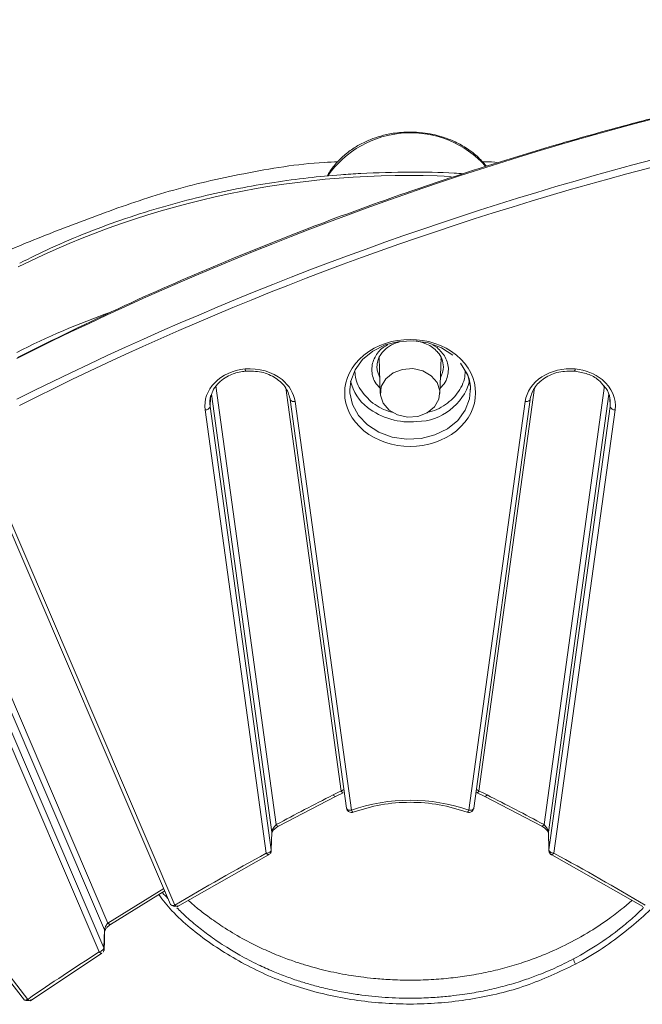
# Model space of a CAD drawing. Header units: millimetres. Extents: x 0 to 420, y 0 to 297.
# Tile 55 of 81: x 301 to 316, y 152 to 177. Entities that reach past the tile are written whole.
import ezdxf

# ---------------------------------------------------------------- set-up
doc = ezdxf.new("R2010")
doc.units = ezdxf.units.MM

msp = doc.modelspace()

# ---------------------------------------------------------------- linework, layer by layer
at = {"color": 8, "linetype": 'Continuous', "lineweight": 15}
for p, q in [((310.94735554, 168.38922191), (310.84221232, 168.44757836)), ((305.44879207, 167.43824374), (306.95158669, 156.54754198)), ((315.1024184, 167.43824697), (313.59962511, 156.54753768)), ((305.3412399, 167.23534128), (306.8416598, 156.36175542)), ((308.56693315, 157.3805436), (307.18636307, 167.38555173)), ((311.98428128, 157.38054575), (313.36485399, 167.38555603)), ((313.70954935, 156.36175757), (315.20996926, 167.23533913)), ((305.31072953, 166.92493302), (305.3173782, 167.14686276)), ((315.24048358, 166.9249341), (315.23383491, 167.14686383)), ((304.15742712, 154.95857802), (302.77506317, 154.10544815))]:
    msp.add_line(p, q, dxfattribs=at)
at = {"color": 7, "linetype": 'Continuous', "lineweight": 15}
for p, q in [((309.50868077, 168.14347775), (309.53574695, 167.24850114)), ((311.01547802, 167.24850329), (311.04246517, 168.14077449)), ((311.04217014, 168.13127575), (311.05052839, 168.14398119)), ((309.49224613, 168.13451462), (309.51015854, 168.09454204)), ((311.04105852, 168.09455925), (311.05684251, 168.12935243)), ((311.52438541, 168.00043799), (311.67966757, 167.74166641)), ((306.82933712, 155.9195897), (305.31072953, 166.92493302)), ((307.294259, 167.10298747), (308.69448795, 156.95553937)), ((308.81795714, 156.90307648), (307.41808645, 167.04790907)), ((313.13312798, 167.04791552), (311.73325729, 156.90307433)), ((311.85686872, 156.95655676), (313.25694489, 167.10298532)), ((315.24048358, 166.9249341), (313.72187204, 155.91958325)), ((305.18653857, 166.84260756), (306.70513562, 155.83725564)), ((313.8460709, 155.83725994), (315.36467454, 166.84260004)), ((299.2716762, 166.35967962), (304.32590388, 154.56542842)), ((304.43770366, 154.54973151), (299.3878632, 166.33372393)), ((302.77506317, 154.10544815), (297.68360797, 165.98657154)), ((302.68506385, 153.9355848), (297.58798467, 165.82983521)), ((297.45876639, 165.2834187), (302.55614717, 153.38847462)), ((302.67411884, 153.49308569), (297.57673673, 165.38803086)), ((292.76526436, 162.49625906), (300.69839575, 152.187016)), ((300.78288965, 152.21002547), (292.86564235, 162.49862406)), ((307.00636179, 156.5081584), (308.41900561, 157.24550246)), ((308.41900561, 157.24550246), (308.6135581, 157.33738743)), ((311.9107482, 157.34708383), (311.93379989, 157.33835208)), ((311.93765896, 157.33738743), (312.13220882, 157.24550031)), ((312.13220882, 157.24550031), (313.54485791, 156.50815625)), ((306.8416598, 156.36175542), (306.82933712, 155.9195897)), ((313.72187994, 155.91959401), (313.70954935, 156.36175757)), ((304.49668554, 154.51259986), (306.76031902, 155.79808069)), ((313.79089014, 155.79808714), (316.05452888, 154.51260201)), ((302.83687416, 154.06995114), (304.18235962, 154.90040182)), ((315.5780772, 154.48905219), (315.5789096, 154.48973187)), ((315.5789096, 154.48973187), (315.78308474, 154.66673927)), ((302.68506385, 153.9355848), (302.67411884, 153.49308569)), ((302.67421894, 153.49700249), (302.6702703, 153.50676495)), ((300.8481356, 152.17666641), (302.61834012, 153.35320775)), ((300.68463744, 152.20648821), (300.67706681, 152.22663406))]:
    msp.add_line(p, q, dxfattribs=at)
at = {"color": 7, "linetype": 'Continuous', "lineweight": 15, "flags": 128}
for points in [[(308.77560746, 167.33621659), (308.80018171, 167.55636477), (308.90775364, 167.83826139), (309.09482769, 168.09094645), (309.35052208, 168.29973136), (309.65999059, 168.45249356), (310.00522333, 168.54033043), (310.36616894, 168.55815721), (310.721862, 168.5049393), (311.05161104, 168.38375466), (311.33626558, 168.20165399)], [(310.79892751, 167.69073118), (310.58838293, 167.81111353), (310.34011692, 167.86543701), (310.08405901, 167.84714134), (309.85110811, 167.75844195), (309.66936036, 167.6100375), (309.56074266, 167.41983219), (309.53833634, 167.21075045), (309.60486514, 167.00803112), (309.75228428, 166.83610428), (309.9628394, 166.71573053), (310.21110805, 166.6614049), (310.46716332, 166.67970272), (310.70010369, 166.76839351), (310.88185143, 166.91679796), (310.99047967, 167.10701188), (311.01288862, 167.31609146), (310.94635719, 167.51881294), (310.79892751, 167.69073118)], [(311.98428128, 157.38054575), (311.97275939, 157.36437496), (311.96169057, 157.35160647), (311.9514884, 157.34271996), (311.9425401, 157.33806177), (311.93519601, 157.33780188), (311.93421873, 157.33816509)], [(306.95158669, 156.54754198), (306.96498675, 156.53228963), (306.97786261, 156.52039441), (306.98974012, 156.51232094), (307.00015039, 156.50837471), (307.0086904, 156.50870417), (307.01126136, 156.50988216)], [(313.59962511, 156.54753768), (313.58623294, 156.53229178), (313.57333864, 156.52039441), (313.56146904, 156.51231879), (313.55105877, 156.50837256), (313.54252403, 156.50870632), (313.54007424, 156.50980692)], [(302.67987188, 153.44522781), (302.68483204, 153.64544801), (302.69081953, 153.88772046)]]:
    msp.add_lwpolyline(points, dxfattribs=at)
at = {"color": 8, "linetype": 'Continuous', "lineweight": 15, "flags": 128}
for points in [[(309.5240591, 167.6350159), (309.45694024, 167.82954455), (309.45063929, 167.91866121)], [(311.68338439, 167.75841302), (311.70768995, 167.69997054), (311.77286479, 167.40953264), (311.75103535, 167.11480366), (311.64346079, 166.83290919), (311.4563762, 166.58021553), (311.20068181, 166.37143062), (310.89122384, 166.21867702), (310.54599373, 166.130838), (310.18503495, 166.11300477), (309.82935243, 166.16623129), (309.49960339, 166.28741593), (309.21495148, 166.46951445), (308.9919367, 166.7019465), (308.84352447, 166.97120005), (308.7783391, 167.26162935), (308.77560746, 167.33621659)], [(315.22653297, 167.1793786), (315.24322312, 167.08463515), (315.24048358, 166.9249341)], [(306.8416598, 156.36175542), (306.84241318, 156.34788631), (306.84198381, 156.34161208)], [(313.70954935, 156.36175757), (313.70879335, 156.347882), (313.71030273, 156.33451406)], [(302.77506317, 154.10544815), (302.79003584, 154.09111423), (302.80443426, 154.08010949), (302.81771052, 154.07285552), (302.82933778, 154.06961909), (302.83888667, 154.07053575), (302.84276155, 154.07255017)]]:
    msp.add_lwpolyline(points, dxfattribs=at)
at = {"color": 7, "linetype": 'Continuous', "lineweight": 15}
for centre, radius, start, end in [((336.95260055, 95.27317097), 81.45257383, 94.2203360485, 116.5760679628), ((336.95260055, 94.26165735), 81.45257383, 94.2203360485, 116.5760679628), ((309.92828211, 167.8168316), 1.15968681, 193.197265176, 232.040356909), ((310.42694762, 167.92920837), 1.37766753, 270.795147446, 344.112382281), ((305.97651244, 167.01606329), 0.67199078, 163.807325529, 187.794032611), ((305.19441464, 166.96556226), 0.1232067, 266.334834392, 340.745494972), ((307.33989982, 167.11007814), 0.04618832, 188.830776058, 220.80470807), ((313.2109987, 167.11020112), 0.04650935, 319.332935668, 351.074662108), ((315.35680497, 166.96556029), 0.12321182, 199.252169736, 273.661985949), ((308.63656797, 157.40901114), 0.07522904, 202.235320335, 252.189836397), ((314.62713657, 153.25268055), 0.29617687, 187.161119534, 214.88719297)]:
    msp.add_arc(centre, radius, start, end, dxfattribs=at)
at = {"color": 8, "linetype": 'Continuous', "lineweight": 15}
for centre, radius, start, end in [((310.2856273, 171.20729484), 2.51173549, 42.130688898, 144.932105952), ((310.21733119, 150.91815104), 21.74307224, 87.16486161, 116.417279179), ((309.69634248, 150.1057534), 20.35335136, 109.678720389, 116.832617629), ((310.527729, 167.91567771), 0.57288724, 330.667218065, 359.71971811), ((307.39441624, 167.18029867), 0.13448898, 228.293080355, 280.136918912), ((313.15680998, 167.18029041), 0.13447658, 259.857031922, 311.704900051), ((310.26632416, 168.25650754), 1.71428302, 232.171378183, 276.018506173), ((308.43884123, 157.32536224), 0.08228086, 208.544265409, 256.053951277), ((312.11242779, 157.32527919), 0.08218629, 283.926989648, 331.485777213), ((302.60858558, 153.90211522), 0.08348137, 350.103782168, 23.63587297)]:
    msp.add_arc(centre, radius, start, end, dxfattribs=at)
at = {"color": 7, "linetype": 'Continuous', "lineweight": 15}
for points, knots in [([(330.96106578, 176.52628037), (330.15900334, 176.45744575), (328.62136385, 176.32548241), (326.42603766, 176.06018163), (324.43844741, 175.77375848), (322.65784119, 175.47512677), (321.08978849, 175.1795892), (319.72962327, 174.89802374), (318.57256322, 174.63988736), (317.55537561, 174.39890353), (316.4980333, 174.13517115), (315.26087625, 173.80836376), (313.75851197, 173.38308491), (312.03394757, 172.85607374), (310.09532925, 172.21256418), (307.95255754, 171.43651229), (305.61947342, 170.5083575), (303.10592946, 169.41618281), (301.40958907, 168.58006412), (300.52556996, 168.144335)], [0, 0, 0, 0, 0.0746576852, 0.1431267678, 0.2054061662, 0.2614963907, 0.3113973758, 0.3543822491, 0.3913963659, 0.4224394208, 0.4524340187, 0.4937468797, 0.5428118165, 0.5996297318, 0.6641994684, 0.736521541, 0.8165956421, 0.90442192, 1, 1, 1, 1]), ([(310.2756138, 173.73822006), (310.13496019, 173.7322681), (309.93652694, 173.72387112), (309.65010138, 173.66826577), (309.41056705, 173.60152839), (309.13956383, 173.49155086), (308.87604655, 173.34478114), (308.62682313, 173.15931098), (308.41025018, 172.93442049), (308.272049, 172.75990131), (308.22426891, 172.65632728), (308.21964838, 172.64631125)], [0, 0, 0, 0, 0.1647346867, 0.2324066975, 0.34424946, 0.4601216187, 0.584177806, 0.7135513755, 0.8473736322, 0.98524041, 1, 1, 1, 1]), ([(312.16915316, 172.8903801), (312.09544977, 172.97462842), (311.94716896, 173.14412413), (311.66919269, 173.35034052), (311.37166168, 173.51197538), (311.09124352, 173.61747176), (310.83073751, 173.68442781), (310.56834501, 173.72871243), (310.37920873, 173.73485539), (310.2756138, 173.73822006)], [0, 0, 0, 0, 0.16582604, 0.3336185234, 0.4941355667, 0.6408086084, 0.7454731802, 0.8605889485, 1, 1, 1, 1]), ([(308.48287652, 173.0009578), (308.36891041, 172.99614458), (307.58259038, 172.96293533), (306.17345481, 172.72761744), (304.31446296, 172.3083229), (302.62382509, 171.71940811), (301.04712509, 171.11246077), (299.56711386, 170.50055918), (298.18621777, 169.8827279), (296.93676431, 169.27847394), (295.8505818, 168.7112951), (294.95438762, 168.20928518), (294.24278376, 167.78560587), (293.73343808, 167.46670716), (293.31332959, 167.19442082), (292.87742687, 166.90322388), (292.3141737, 166.50981643), (291.65038432, 166.01889685), (290.95606644, 165.4709195), (290.32738866, 164.93995942), (289.58769678, 164.28165759), (288.79774248, 163.53033755), (288.05756877, 162.78441858), (287.65861826, 162.35411844), (287.5314753, 162.21698455)], [0, 0, 0, 0, 0.0139650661, 0.096353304, 0.1750489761, 0.2496329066, 0.3205885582, 0.3881333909, 0.45227497, 0.5128418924, 0.5655397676, 0.6090549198, 0.6439061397, 0.6705635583, 0.6843840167, 0.7057594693, 0.7353127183, 0.7695799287, 0.8067375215, 0.843662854, 0.871395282, 0.9281454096, 0.9771004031, 1, 1, 1, 1]), ([(312.45181627, 172.97676058), (312.42657882, 172.98061466), (312.29901408, 173.00009541), (312.16877786, 173.00103026), (312.06430761, 173.00178016)], [0, 0, 0, 0, 0.1978403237, 1, 1, 1, 1]), ([(310.27560853, 172.74427775), (309.86632806, 172.73819285), (309.29230781, 172.72965872), (308.44754923, 172.67273846), (307.73006619, 172.60479761), (306.87921244, 172.49131205), (305.99277443, 172.33725475), (305.07437246, 172.13730479), (304.1401294, 171.89009019), (303.20035142, 171.59494104), (302.26498337, 171.25012567), (301.38690248, 170.88186874), (300.83670061, 170.60810589), (300.58352847, 170.48213553)], [0, 0, 0, 0, 0.1203107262, 0.1687370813, 0.2491554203, 0.3326048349, 0.4220838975, 0.5154396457, 0.611808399, 0.7105010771, 0.8110333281, 0.9130480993, 1, 1, 1, 1]), ([(311.59983353, 172.70283614), (311.52417243, 172.70797582), (311.08382129, 172.73788898), (310.64173532, 172.74138359), (310.27560853, 172.74427775)], [0, 0, 0, 0, 0.1718199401, 1, 1, 1, 1]), ([(311.42465421, 168.20166945), (310.79047709, 168.71950096), (309.7607343, 168.71950096), (308.49238005, 167.68383795), (308.49238005, 166.84301093), (309.12655717, 166.32517943)], [0, 0, 0, 0, 0.5, 0.5, 1, 1, 1, 1]), ([(309.45060504, 167.9128731), (309.45458215, 167.96148105), (309.4622191, 168.05481946), (309.53648415, 168.22243966), (309.68685566, 168.38415235), (309.87049191, 168.49431003), (309.98144517, 168.51620016), (310.00608734, 168.52106185)], [0, 0, 0, 0, 0.1913148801, 0.3673684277, 0.6726530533, 0.9272978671, 1, 1, 1, 1]), ([(310.42616234, 168.55158557), (310.51579766, 168.53134745), (310.66464871, 168.49773942), (310.84029768, 168.3955036), (310.9148076, 168.31937021), (310.95268185, 168.28067074)], [0, 0, 0, 0, 0.426695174, 0.7085826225, 1, 1, 1, 1]), ([(309.12655717, 166.32517943), (309.7607343, 165.80734792), (310.79047709, 165.80734792), (312.05883134, 166.84301093), (312.05883134, 167.68383795), (311.42465421, 168.20166945)], [0, 0, 0, 0, 0.5, 0.5, 1, 1, 1, 1]), ([(310.95268185, 168.28067074), (310.95682331, 168.27689678), (311.01104256, 168.22748879), (311.07636235, 168.10189644), (311.09225437, 167.97800796), (311.10060938, 167.91287525)], [0, 0, 0, 0, 0.0377415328, 0.494105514, 1, 1, 1, 1]), ([(306.17654872, 167.85629012), (305.88064781, 167.82906663), (305.61008923, 167.70696728), (305.23877207, 167.32677201), (305.15319366, 167.0842192), (305.18653369, 166.84260403)], [0, 0, 0, 0, 0.5, 0.5, 1, 1, 1, 1]), ([(305.33012235, 167.1694202), (305.34225511, 167.21625038), (305.37058213, 167.32558743), (305.48120558, 167.47769001), (305.63249879, 167.61200084), (305.7929427, 167.70301301), (305.95278625, 167.76161611), (306.0808429, 167.7943872), (306.16297602, 167.79904518), (306.18840473, 167.80048731)], [0, 0, 0, 0, 0.1468593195, 0.3428807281, 0.5237510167, 0.6857532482, 0.8058745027, 0.9398980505, 1, 1, 1, 1]), ([(306.19054215, 167.82578133), (306.19047811, 167.8073287), (306.18897557, 167.8001858), (306.1837411, 167.81159809), (306.18021816, 167.82969767), (306.17654872, 167.85629012)], [0, 0, 0, 0, 0.5, 0.5, 1, 1, 1, 1]), ([(306.18740637, 167.80434468), (306.32248754, 167.80398501), (306.59201514, 167.80326735), (306.95106407, 167.64350304), (307.21880713, 167.39456417), (307.27651777, 167.18435376), (307.30531728, 167.07945186)], [0, 0, 0, 0, 0.2516623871, 0.5021422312, 0.7515525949, 1, 1, 1, 1]), ([(311.67966757, 167.74166641), (311.68834425, 167.727778), (311.76616124, 167.60321953), (311.77116435, 167.46150326), (311.7756096, 167.33558852)], [0, 0, 0, 0, 0.1115011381, 1, 1, 1, 1]), ([(314.37456329, 167.85629926), (314.07866239, 167.88352275), (313.78161317, 167.81364449), (313.31599618, 167.51044888), (313.16646374, 167.28952675), (313.13312371, 167.04791158)], [0, 0, 0, 0, 0.5, 0.5, 1, 1, 1, 1]), ([(313.24589714, 167.07944971), (313.2746944, 167.18435444), (313.33239945, 167.39456653), (313.60015308, 167.64349918), (313.95919844, 167.8032654), (314.22872844, 167.80398436), (314.36381069, 167.80434468)], [0, 0, 0, 0, 0.2484508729, 0.49785532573, 0.74833660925, 1, 1, 1, 1]), ([(314.36056987, 167.82579047), (314.36063391, 167.80733785), (314.36213645, 167.80019494), (314.36737091, 167.81160724), (314.37089385, 167.82970681), (314.37456329, 167.85629926)], [0, 0, 0, 0, 0.5, 0.5, 1, 1, 1, 1]), ([(314.36390815, 167.80433393), (314.47249078, 167.78502839), (314.68853843, 167.74661601), (314.94662726, 167.60584904), (315.0509623, 167.47771304), (315.09619384, 167.42216327)], [0, 0, 0, 0, 0.364017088, 0.7242874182, 1, 1, 1, 1]), ([(315.09619384, 167.42216327), (315.11142024, 167.40663817), (315.19284424, 167.3236169), (315.21702129, 167.21774621), (315.23667719, 167.13167349)], [0, 0, 0, 0, 0.1870014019, 1, 1, 1, 1]), ([(308.69375939, 156.96255188), (308.69432062, 156.94392457), (308.70795515, 156.9267427), (308.75382832, 156.90477465), (308.78579667, 156.90011791), (308.8179545, 156.9030765)], [0, 0, 0, 0, 0.5, 0.5, 1, 1, 1, 1]), ([(308.69522815, 156.9583334), (308.69529913, 156.95531206), (308.6957121, 156.93773456), (308.71086104, 156.90691877), (308.74144657, 156.87243061), (308.78509353, 156.8517787), (308.82751636, 156.84722975), (308.85124951, 156.85611228), (308.8596114, 156.85924187)], [0, 0, 0, 0, 0.0408959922, 0.2379236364, 0.4452635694, 0.6586210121, 0.8797220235, 1, 1, 1, 1]), ([(308.8574382, 156.85719734), (309.08604351, 156.92641097), (309.54325077, 157.06483721), (310.27560581, 157.11872112), (311.00795667, 157.06482717), (311.46516522, 156.92640901), (311.69377096, 156.85719949)], [0, 0, 0, 0, 0.2500022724, 0.5000008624, 0.7499988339, 1, 1, 1, 1]), ([(311.69141337, 156.85908916), (311.69449138, 156.85747343), (311.71205057, 156.8482562), (311.74832289, 156.8489779), (311.78882319, 156.86095518), (311.81510644, 156.87928218), (311.82641858, 156.89204916), (311.8300765, 156.89617751)], [0, 0, 0, 0, 0.06774776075, 0.38648125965, 0.66650122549, 0.89215929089, 1, 1, 1, 1]), ([(311.73325689, 156.9030765), (311.76541472, 156.90011791), (311.79738306, 156.90477465), (311.84325624, 156.9267427), (311.85689076, 156.94392457), (311.85745199, 156.96255188)], [0, 0, 0, 0, 0.5, 0.5, 1, 1, 1, 1]), ([(311.8300765, 156.89617751), (311.83900434, 156.90947366), (311.85190336, 156.92868407), (311.85565961, 156.9512488), (311.85681604, 156.95819575)], [0, 0, 0, 0, 0.6921325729, 1, 1, 1, 1]), ([(306.95158348, 156.54754036), (306.92448423, 156.51937348), (306.89774947, 156.48495823), (306.8558519, 156.41556371), (306.84220471, 156.38266346), (306.8416642, 156.36175564)], [0, 0, 0, 0, 0.5, 0.5, 1, 1, 1, 1]), ([(306.84205756, 156.34230468), (306.84213666, 156.34413991), (306.84230174, 156.34796988), (306.84762287, 156.36119998), (306.85839943, 156.37959381), (306.87585614, 156.40290729), (306.90057644, 156.42955216), (306.93209599, 156.45765332), (306.96968754, 156.48587824), (306.99710994, 156.50171333), (307.01134565, 156.50993376)], [0, 0, 0, 0, 0.08599727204, 0.1794694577, 0.28380359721, 0.40137192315, 0.53273713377, 0.67599108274, 0.83179819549, 1, 1, 1, 1]), ([(313.53986614, 156.50993806), (313.55870229, 156.49874779), (313.59848775, 156.47511187), (313.64490076, 156.43587435), (313.67645847, 156.40227077), (313.6949214, 156.3774822), (313.7073155, 156.35501565), (313.70854373, 156.34653283), (313.70915686, 156.34229822)], [0, 0, 0, 0, 0.2256287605, 0.4765701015, 0.6076549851, 0.7396928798, 0.8700554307, 1, 1, 1, 1]), ([(313.70954719, 156.36175564), (313.70901427, 156.38237009), (313.69515623, 156.41588877), (313.65373829, 156.48451205), (313.62639396, 156.5197198), (313.59962791, 156.54754036)], [0, 0, 0, 0, 0.5, 0.5, 1, 1, 1, 1]), ([(306.7051407, 155.83725881), (306.73729853, 155.8402174), (306.76926687, 155.85075644), (306.81514005, 155.88116534), (306.82877457, 155.90085602), (306.8293358, 155.9195866)], [0, 0, 0, 0, 0.5, 0.5, 1, 1, 1, 1]), ([(313.7576896, 155.83696232), (313.74461298, 155.8474346), (313.73406981, 155.86083136), (313.72169798, 155.88985822), (313.71989404, 155.90533789), (313.72187558, 155.9195866)], [0, 0, 0, 0, 0.5, 0.5, 1, 1, 1, 1]), ([(313.72187558, 155.9195866), (313.72243681, 155.90085602), (313.73607134, 155.88116534), (313.78194451, 155.85075644), (313.81391286, 155.8402174), (313.84607069, 155.83725881)], [0, 0, 0, 0, 0.5, 0.5, 1, 1, 1, 1]), ([(306.7742986, 155.82439435), (306.77408801, 155.81475889), (306.77386929, 155.80475204), (306.76864971, 155.80311826), (306.768456, 155.80305762)], [0, 0, 0, 0, 0.9628872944, 1, 1, 1, 1]), ([(306.80196801, 155.83036527), (306.81050777, 155.84369016), (306.82342958, 155.86385253), (306.8305043, 155.89408605), (306.82904897, 155.90879168), (306.82839145, 155.91543576)], [0, 0, 0, 0, 0.51651623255, 0.78155949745, 1, 1, 1, 1]), ([(313.72269917, 155.90579589), (313.72269189, 155.89829051), (313.72267041, 155.87614921), (313.73897107, 155.84161388), (313.76213934, 155.81231984), (313.78188698, 155.80381881), (313.78749468, 155.80140479)], [0, 0, 0, 0, 0.1719449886, 0.5072476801, 0.8600739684, 1, 1, 1, 1]), ([(313.78752629, 155.80147361), (313.7855908, 155.80181481), (313.77823285, 155.80311192), (313.77747158, 155.8153659), (313.77691056, 155.82439651)], [0, 0, 0, 0, 0.2630471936, 1, 1, 1, 1]), ([(304.31973385, 154.58692785), (304.32026694, 154.56840122), (304.33321777, 154.55366526), (304.37679068, 154.53992643), (304.40715599, 154.54100452), (304.4377013, 154.54973193)], [0, 0, 0, 0, 0.5, 0.5, 1, 1, 1, 1]), ([(304.46588673, 154.5236228), (304.46096935, 154.52218918), (304.44585166, 154.51778174), (304.41624614, 154.51946321), (304.37958897, 154.52853762), (304.35428081, 154.54214371), (304.34464897, 154.55273988), (304.34392166, 154.55354001)], [0, 0, 0, 0, 0.1151965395, 0.354153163, 0.6400884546, 0.9728225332, 1, 1, 1, 1]), ([(304.4377013, 154.54973193), (304.4572052, 154.52784323), (304.47591175, 154.51445242), (304.50349443, 154.51056198), (304.51124294, 154.52022139), (304.51124294, 154.53935913)], [0, 0, 0, 0, 0.5, 0.5, 1, 1, 1, 1]), ([(304.76810335, 154.66672853), (304.83623457, 154.60646453), (304.99080869, 154.46973935), (305.27684794, 154.25006059), (305.65048296, 153.98948825), (306.10775046, 153.71515404), (306.59032941, 153.47105054), (307.02731279, 153.28510535), (307.38307815, 153.15481777), (307.68333683, 153.05849784), (307.96120966, 152.97997482), (308.24075847, 152.91126247), (308.5250836, 152.85129532), (308.79551391, 152.80373594), (309.0771091, 152.76250524), (309.3981413, 152.72518029), (309.80665181, 152.69404171), (310.28431233, 152.68112617), (310.78929284, 152.69543632), (311.27906126, 152.73629853), (311.75215713, 152.80037614), (312.21824609, 152.88825424), (312.68669991, 153.00313549), (313.13706034, 153.14187036), (313.61932103, 153.3213548), (314.16115343, 153.56393411), (314.71852538, 153.87244406), (315.20023647, 154.19113866), (315.46441574, 154.3994343), (315.5780772, 154.48905219)], [0, 0, 0, 0, 0.0250056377, 0.0567320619, 0.0972769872, 0.1466377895, 0.1969723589, 0.2376395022, 0.2686367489, 0.2936209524, 0.3177022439, 0.3416586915, 0.36617031, 0.3906814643, 0.4104173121, 0.43726585, 0.47122646, 0.5122979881, 0.5559063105, 0.5966480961, 0.6345261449, 0.6750045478, 0.715460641, 0.7560501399, 0.7944436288, 0.846791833, 0.9089092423, 0.9608087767, 1, 1, 1, 1]), ([(302.77506542, 154.1054491), (302.75242844, 154.08071926), (302.72955596, 154.04842914), (302.69606382, 153.98581129), (302.68548295, 153.95533029), (302.68506394, 153.93558217)], [0, 0, 0, 0, 0.5, 0.5, 1, 1, 1, 1]), ([(302.69207603, 153.90140674), (302.69236404, 153.90312142), (302.6929662, 153.90670637), (302.69783618, 153.91946341), (302.70712875, 153.93745274), (302.72211827, 153.960696), (302.7436983, 153.98785761), (302.77178706, 154.01713685), (302.80547471, 154.04701385), (302.83012985, 154.06389892), (302.84285638, 154.07261467)], [0, 0, 0, 0, 0.0891387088, 0.1863666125, 0.293796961, 0.4123387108, 0.5419410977, 0.6831652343, 0.836455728, 1, 1, 1, 1]), ([(302.67411901, 153.49308448), (302.67359812, 153.48848315), (302.67254476, 153.47917823), (302.66567922, 153.46404444), (302.65473511, 153.44829447), (302.63649244, 153.42958688), (302.60446576, 153.40648172), (302.57393043, 153.39510261), (302.55615156, 153.38847724)], [0, 0, 0, 0, 0.1197174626, 0.2420953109, 0.3688317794, 0.501306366, 0.7096409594, 1, 1, 1, 1]), ([(302.65296902, 153.38157564), (302.66149386, 153.39490332), (302.67439195, 153.41506808), (302.68140342, 153.44448029), (302.68008287, 153.45835708), (302.67952944, 153.46417271)], [0, 0, 0, 0, 0.5310399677, 0.803463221, 1, 1, 1, 1]), ([(300.81732099, 152.18433405), (300.81561543, 152.18369316), (300.80485119, 152.17964831), (300.78052405, 152.17890301), (300.74883679, 152.18093889), (300.73003377, 152.18963054), (300.72169242, 152.19348631)], [0, 0, 0, 0, 0.0561726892, 0.3545222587, 0.7136546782, 1, 1, 1, 1]), ([(300.8470029, 152.17864511), (300.85087022, 152.17937165), (300.86126431, 152.18132434), (300.86263164, 152.19535904), (300.86349022, 152.20417186)], [0, 0, 0, 0, 0.3720684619, 1, 1, 1, 1])]:
    msp.add_open_spline(points, degree=3, knots=knots, dxfattribs=at)
for points in [[(300.57784622, 166.94918475), (309.78175237, 171.61659344), (320.1844284, 174.48161634), (330.97016887, 175.31959832)], [(307.09629078, 167.59353896), (306.85469821, 167.79080915), (306.51616326, 167.88753536), (306.17664809, 167.85629926)], [(315.0428808, 167.59352982), (314.86302985, 167.74038546), (314.62741103, 167.83303675), (314.37466267, 167.85629012)], [(307.41808767, 167.04791158), (307.38960977, 167.25429094), (307.27614173, 167.44668332), (307.09629078, 167.59353896)], [(315.3646777, 166.84260403), (315.40293187, 167.11983203), (315.28447337, 167.39625963), (315.0428808, 167.59352982)], [(308.36656414, 157.28604503), (307.88587221, 157.04228298), (307.42436165, 156.80141206), (306.95158348, 156.54754036)], [(308.56693431, 157.38054284), (308.49875591, 157.35072069), (308.43226885, 157.31936432), (308.36656414, 157.28604503)], [(311.73325689, 156.9030765), (310.80452915, 157.23684208), (309.74668223, 157.23684208), (308.8179545, 156.9030765)], [(312.18464724, 157.28604503), (312.11894254, 157.31936432), (312.05245547, 157.35072069), (311.98427707, 157.38054284)], [(313.59962791, 156.54754036), (313.12684973, 156.80141206), (312.66533918, 157.04228298), (312.18464724, 157.28604503)], [(306.7051407, 155.83725881), (305.93418603, 155.41914111), (305.18608923, 154.99434707), (304.4377013, 154.54973193)], [(316.11351009, 154.54973193), (315.36512215, 154.99434707), (314.61702536, 155.41914111), (313.84607069, 155.83725881)], [(315.57891244, 154.04211894), (315.20209353, 153.73446586), (314.78737532, 153.45737818), (314.3332751, 153.21576334)], [(314.3841865, 153.08327131), (314.84399935, 153.32762979), (315.26369698, 153.60771397), (315.64461951, 153.91871679)], [(302.55615156, 153.38847724), (301.95241319, 153.00153651), (301.36949668, 152.61414946), (300.78288691, 152.21002416)]]:
    msp.add_open_spline(points, degree=3, dxfattribs=at)
at = {"color": 8, "linetype": 'Continuous', "lineweight": 15}
for points, knots in [([(309.72189377, 168.45473014), (309.68106707, 168.43432416), (309.53840351, 168.36301813), (309.41562103, 168.19132118), (309.33827836, 167.99957569), (309.31892966, 167.84036668), (309.33962143, 167.6828575), (309.39666808, 167.51902874), (309.48438256, 167.42798496), (309.53180622, 167.37876129)], [0, 0, 0, 0, 0.0950623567, 0.3321829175, 0.461295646, 0.590223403, 0.7193261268, 0.8482510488, 1, 1, 1, 1]), ([(311.01941084, 167.3787699), (311.06683784, 167.42799489), (311.1546173, 167.51910211), (311.21155176, 167.68287909), (311.23247517, 167.84070529), (311.21217132, 167.99893178), (311.13930842, 168.1950158), (311.02281744, 168.31287421), (310.94735554, 168.38922191)], [0, 0, 0, 0, 0.1676801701, 0.3103479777, 0.4528193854, 0.595494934, 0.7379649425, 1, 1, 1, 1]), ([(308.90668416, 167.79173676), (308.91143023, 167.73191166), (308.92222908, 167.59579003), (309.0274861, 167.32803583), (309.19491745, 167.15734034), (309.30333342, 167.04681076)], [0, 0, 0, 0, 0.2165344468, 0.4926865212, 1, 1, 1, 1]), ([(310.6920273, 166.77670975), (310.73564526, 166.78705656), (310.94442819, 166.83658289), (311.27087547, 167.03091967), (311.52065458, 167.3301366), (311.6300936, 167.59771007), (311.64065436, 167.73641918), (311.64540218, 167.79877885)], [0, 0, 0, 0, 0.0812058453, 0.388702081, 0.6961983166, 0.8634194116, 1, 1, 1, 1]), ([(309.30333342, 167.04681076), (309.43676022, 166.95348337), (309.6042042, 166.83636216), (309.81239758, 166.7877422), (309.85469322, 166.77786479)], [0, 0, 0, 0, 0.7968444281, 1, 1, 1, 1]), ([(308.63094894, 157.41599287), (308.6240485, 157.41402752), (308.60398002, 157.40831168), (308.58161082, 157.39154509), (308.56693315, 157.3805436)], [0, 0, 0, 0, 0.3438444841, 1, 1, 1, 1]), ([(311.98428128, 157.38054575), (311.96963365, 157.3915222), (311.94726864, 157.4082818), (311.92718704, 157.41402426), (311.92025758, 157.41600578)], [0, 0, 0, 0, 0.654935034, 1, 1, 1, 1]), ([(308.81795714, 156.90307648), (308.82448926, 156.89210406), (308.83755431, 156.87015787), (308.85247932, 156.85582599), (308.85762821, 156.85881016), (308.85942701, 156.85985269)], [0, 0, 0, 0, 0.3941466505, 0.7883416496, 1, 1, 1, 1]), ([(311.69177952, 156.85985269), (311.69357913, 156.85881279), (311.69872437, 156.85583962), (311.71366377, 156.87015196), (311.72672597, 156.89209997), (311.73325729, 156.90307433)], [0, 0, 0, 0, 0.2119416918, 0.605958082, 1, 1, 1, 1]), ([(306.768456, 155.80305762), (306.76419173, 155.80036072), (306.75549231, 155.79485882), (306.7321692, 155.80732872), (306.71414677, 155.82728005), (306.70513562, 155.83725564)], [0, 0, 0, 0, 0.3246610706, 0.6623331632, 1, 1, 1, 1]), ([(313.8460709, 155.83725994), (313.83708899, 155.82734696), (313.8191249, 155.8075207), (313.79791001, 155.79555336), (313.79044687, 155.79980845), (313.78752629, 155.80147361)], [0, 0, 0, 0, 0.3783600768, 0.7567313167, 1, 1, 1, 1]), ([(304.03594937, 154.8100384), (304.14133994, 154.67471471), (304.49425451, 154.22156506), (305.309269, 153.5775403), (306.43784534, 152.90292714), (307.70504115, 152.41909467), (309.05670449, 152.13993754), (310.44813449, 152.06153318), (311.83301099, 152.19220549), (313.17474446, 152.51200912), (313.98129749, 152.89297669), (314.38418869, 153.08327848)], [0, 0, 0, 0, 0.0506119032, 0.1694807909, 0.2877189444, 0.406831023, 0.5251462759, 0.6440764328, 0.7624390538, 0.8813330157, 1, 1, 1, 1]), ([(304.26132174, 154.71612436), (304.21338266, 154.7639207), (304.16515631, 154.81200345), (304.12434, 154.86412817), (304.12409687, 154.86443867)], [0, 0, 0, 0, 0.9940431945, 1, 1, 1, 1]), ([(315.64461654, 153.91872252), (315.9752852, 154.18885543), (316.30894916, 154.46143528), (316.53692611, 154.79242155), (316.53897266, 154.79539281)], [0, 0, 0, 0, 0.9910229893, 1, 1, 1, 1]), ([(314.33327003, 153.21575915), (314.1788911, 153.13730052), (313.89459518, 152.99281534), (313.4854565, 152.82318764), (313.09138704, 152.68030949), (312.68969099, 152.55735912), (312.25137402, 152.44855036), (311.88043541, 152.37714048), (311.55377832, 152.32696934), (311.25167951, 152.28912617), (310.87465894, 152.25598675), (310.47883948, 152.23901017), (310.09286082, 152.23935111), (309.74487071, 152.25279799), (309.40645361, 152.27840885), (309.16041019, 152.30609494), (308.90333377, 152.34050283), (308.59718352, 152.38916067), (308.20502465, 152.47077165), (307.83995283, 152.56532235), (307.52384663, 152.66079121), (307.20409543, 152.77115575), (306.85954917, 152.90701318), (306.46869179, 153.08315783), (306.08490877, 153.28320368), (305.75498847, 153.47980156), (305.5165252, 153.63598555), (305.28199811, 153.80008257), (305.01883143, 154.0003903), (304.73511704, 154.23834856), (304.56337074, 154.40505017), (304.48393349, 154.48215412)], [0, 0, 0, 0, 0.049823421, 0.0917521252, 0.125783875, 0.1682174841, 0.2096265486, 0.2518064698, 0.2730947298, 0.3011197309, 0.335880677, 0.3773755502, 0.4100844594, 0.4420180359, 0.4731756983, 0.5035567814, 0.5103302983, 0.5448723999, 0.589373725, 0.6216744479, 0.6502509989, 0.6820235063, 0.7170209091, 0.7552424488, 0.8044105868, 0.8417060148, 0.8671263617, 0.8881494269, 0.9263647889, 0.9659417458, 1, 1, 1, 1]), ([(316.06909852, 154.48871229), (316.01038956, 154.4289488), (315.85733271, 154.27314276), (315.68508636, 154.13022186), (315.5789096, 154.04212202)], [0, 0, 0, 0, 0.3835761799, 1, 1, 1, 1]), ([(302.67411884, 153.49308569), (302.67821856, 153.4806902), (302.68368786, 153.46415377), (302.67961647, 153.44773475), (302.67859694, 153.44362322)], [0, 0, 0, 0, 0.7495871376, 1, 1, 1, 1]), ([(302.61727064, 153.35519075), (302.61523618, 153.35415147), (302.60800704, 153.35045852), (302.58609402, 153.36078565), (302.56612951, 153.37924491), (302.55614717, 153.38847462)], [0, 0, 0, 0, 0.1637531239, 0.5818733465, 1, 1, 1, 1]), ([(300.78288965, 152.21002547), (300.76911008, 152.20399893), (300.74155353, 152.19194697), (300.70777446, 152.19118689), (300.68788235, 152.19688023), (300.68494592, 152.20557482), (300.68463744, 152.20648821)], [0, 0, 0, 0, 0.3208029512, 0.6415459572, 0.9623435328, 1, 1, 1, 1]), ([(300.78288965, 152.21002547), (300.79332013, 152.20108672), (300.81418125, 152.18320907), (300.83716154, 152.17351609), (300.8447934, 152.17749358), (300.8470029, 152.17864511)], [0, 0, 0, 0, 0.4153685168, 0.8307429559, 1, 1, 1, 1])]:
    msp.add_open_spline(points, degree=3, knots=knots, dxfattribs=at)

doc.saveas('drawing.dxf')
